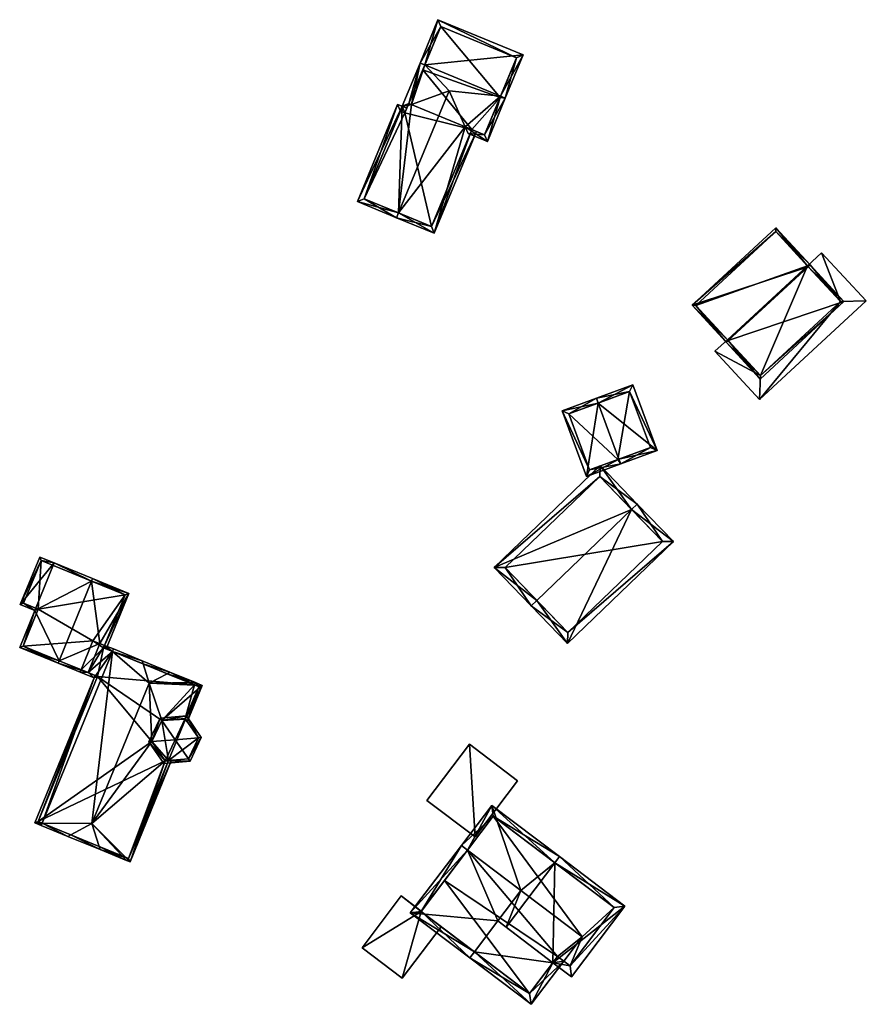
# Model space of a CAD drawing. Header units: inches. Extents: x 2523744 to 2528136, y 1148995 to 1152010.
# Tile 76 of 256: x 2524737 to 2524819, y 1151020 to 1151116. Entities that reach past the tile are written whole.
import ezdxf

# ---------------------------------------------------------------- set-up
doc = ezdxf.new("R2010")
doc.units = ezdxf.units.IN
doc.header["$MEASUREMENT"] = 0
doc.layers.add('Gebaeude Einzelhaus', color=10, linetype='Continuous')
doc.layers.add('Offenes Gebaeude', color=10, linetype='Continuous')

msp = doc.modelspace()

# ---------------------------------------------------------------- meshes
at = {"layer": 'Gebaeude Einzelhaus'}
mesh = msp.add_polyface(dxfattribs=at)
corners = [(2524775.091, 1151107.557, 466.176), (2524775.935, 1151111.578, 469.029), (2524774.2, 1151107.384, 465.822), (2524776.398, 1151111.386, 469.029), (2524774.764, 1151107.438, 466.01), (2524774.662, 1151107.193, 465.822), (2524778.761, 1151108.884, 468.034), (2524783.746, 1151108.345, 469.029), (2524780.315, 1151105.395, 466.176), (2524782.47, 1151103.961, 465.822), (2524780.612, 1151104.73, 465.822), (2524784.206, 1151108.155, 469.029), (2524785.946, 1151112.36, 465.822), (2524777.675, 1151115.783, 465.822), (2524782.199, 1151104.615, 466.176), (2524783.696, 1151108.224, 468.936), (2524774.854, 1151107.655, 466.176), (2524785.293, 1151112.089, 466.174), (2524777.946, 1151115.129, 466.175), (2524783.696, 1151108.224, 458.978), (2524782.199, 1151104.615, 458.978), (2524785.293, 1151112.089, 458.978), (2524777.946, 1151115.129, 458.978), (2524774.853, 1151107.655, 466.01), (2524776.206, 1151110.924, 458.978), (2524774.854, 1151107.655, 458.978), (2524780.951, 1151105.131, 465.715), (2524780.951, 1151105.131, 458.978)]
mesh.append_faces([[corners[k] for k in face] for face in [(15, 7, 11), (1, 18, 3), (17, 11, 7), (17, 12, 11), (1, 13, 18), (18, 13, 17), (17, 13, 12), (4, 16, 0), (16, 1, 3), (5, 2, 4), (4, 2, 16), (16, 2, 1), (10, 14, 9), (9, 14, 11), (11, 14, 15), (10, 8, 14), (3, 13, 1), (7, 12, 3), (3, 12, 13), (7, 11, 12), (7, 9, 11), (7, 8, 9), (9, 8, 10), (3, 6, 7), (7, 6, 8), (3, 0, 6), (0, 2, 4), (4, 2, 5), (3, 1, 0), (0, 1, 2)]], dxfattribs={"color": 13})
mesh.append_faces([[corners[k] for k in face] for face in [(19, 22, 21), (19, 24, 22), (19, 27, 24), (24, 27, 25), (19, 20, 27), (20, 26, 27), (20, 14, 26), (26, 14, 8), (23, 0, 16), (23, 24, 25), (23, 18, 24), (24, 18, 22), (16, 3, 23), (23, 3, 18), (18, 17, 22), (22, 17, 21), (15, 17, 7), (17, 19, 21), (15, 14, 17), (17, 14, 19), (19, 14, 20)]], dxfattribs={"color": 41})
mesh = msp.add_polyface(dxfattribs=at)
corners = [(2524773.851, 1151097.023, 468.034), (2524773.66, 1151096.561, 468.034), (2524777.319, 1151095.046, 465.379), (2524780.951, 1151105.131, 465.715), (2524781.414, 1151104.94, 465.379), (2524780.315, 1151105.395, 466.176), (2524778.761, 1151108.884, 468.034), (2524774.853, 1151107.655, 466.01), (2524776.398, 1151111.386, 466.011), (2524775.935, 1151111.578, 465.688), (2524774.2, 1151107.384, 465.688), (2524769.854, 1151098.135, 465.379), (2524773.758, 1151107.566, 465.379), (2524775.091, 1151107.557, 466.176), (2524777.048, 1151095.7, 465.715), (2524774.034, 1151106.913, 465.705), (2524770.508, 1151098.406, 465.702), (2524774.764, 1151107.438, 466.01), (2524774.471, 1151106.731, 466.01), (2524774.854, 1151107.655, 458.978), (2524774.471, 1151106.731, 458.978), (2524774.034, 1151106.913, 458.978), (2524770.508, 1151098.406, 458.978), (2524777.048, 1151095.7, 458.978), (2524780.951, 1151105.131, 458.978)]
mesh.append_faces([[corners[k] for k in face] for face in [(11, 16, 1), (1, 16, 0), (7, 9, 8), (15, 10, 18), (18, 10, 17), (17, 10, 7), (7, 10, 9), (11, 12, 16), (16, 12, 15), (15, 12, 10), (1, 14, 2), (2, 14, 4), (4, 14, 3), (1, 0, 14), (13, 0, 6), (0, 11, 1), (7, 10, 13), (13, 10, 0), (0, 10, 11), (11, 10, 12), (7, 9, 10), (7, 8, 9), (0, 5, 6), (0, 2, 5), (5, 2, 3), (3, 2, 4), (0, 1, 2)]], dxfattribs={"color": 13})
mesh.append_faces([[corners[k] for k in face] for face in [(20, 22, 21), (20, 23, 22), (19, 24, 20), (20, 24, 23), (23, 24, 14), (14, 24, 3), (0, 16, 14), (14, 16, 23), (23, 16, 22), (16, 21, 22), (16, 15, 21), (15, 20, 21), (15, 18, 20), (17, 20, 18), (17, 19, 20), (17, 7, 19)]], dxfattribs={"color": 41})
mesh = msp.add_polyface(dxfattribs=at)
corners = [(2524802.321, 1151088.061, 463.887), (2524805.642, 1151084.466, 466.752), (2524805.826, 1151084.636, 466.752), (2524813.586, 1151091.806, 466.752), (2524810.449, 1151095.57, 463.887), (2524813.77, 1151091.976, 466.752), (2524808.934, 1151080.903, 463.887), (2524817.062, 1151088.413, 463.887), (2524802.675, 1151088.047, 464.034), (2524810.435, 1151095.217, 464.033), (2524808.948, 1151081.257, 464.035), (2524816.709, 1151088.427, 464.035), (2524813.51, 1151091.889, 463.718), (2524810.435, 1151095.217, 452.451), (2524816.709, 1151088.427, 463.718), (2524813.51, 1151091.889, 452.451), (2524802.675, 1151088.047, 452.451), (2524805.749, 1151084.719, 463.718), (2524805.749, 1151084.719, 452.451), (2524808.948, 1151081.257, 463.718), (2524816.709, 1151088.427, 452.451), (2524808.948, 1151081.257, 452.451)]
mesh.append_faces([[corners[k] for k in face] for face in [(3, 9, 5), (11, 3, 5), (5, 9, 4), (7, 10, 11), (7, 11, 5), (6, 10, 7), (2, 10, 1), (8, 2, 1), (1, 10, 6), (9, 8, 0), (4, 9, 0), (0, 8, 1), (2, 7, 3), (3, 7, 5), (1, 6, 2), (2, 6, 7), (0, 3, 4), (4, 3, 5), (0, 2, 3), (0, 1, 2)]], dxfattribs={"color": 13})
mesh.append_faces([[corners[k] for k in face] for face in [(15, 16, 13), (15, 18, 16), (15, 21, 18), (15, 20, 21), (11, 10, 14), (14, 10, 19), (10, 17, 19), (17, 16, 18), (17, 8, 16), (10, 2, 17), (17, 2, 8), (8, 9, 16), (16, 9, 13), (13, 12, 15), (12, 11, 14), (12, 3, 11), (13, 9, 12), (12, 9, 3)]], dxfattribs={"color": 41})
mesh = msp.add_polyface(dxfattribs=at)
corners = [(2524816.709, 1151088.427, 463.718), (2524808.861, 1151078.899, 463.718), (2524819.227, 1151088.477, 463.718), (2524808.948, 1151081.257, 463.718), (2524804.527, 1151083.59, 463.718), (2524814.893, 1151093.167, 463.718), (2524813.51, 1151091.889, 463.718), (2524805.749, 1151084.719, 463.718), (2524814.893, 1151093.167, 452.451), (2524819.227, 1151088.477, 452.451), (2524813.51, 1151091.889, 452.451), (2524804.527, 1151083.59, 452.451), (2524805.749, 1151084.719, 452.451), (2524808.861, 1151078.899, 452.451), (2524816.709, 1151088.427, 452.451), (2524808.948, 1151081.257, 452.451)]
mesh.append_faces([[corners[k] for k in face] for face in [(4, 3, 7), (0, 5, 6), (0, 2, 5), (4, 1, 3), (3, 1, 0), (0, 1, 2)]], dxfattribs={"color": 13})
mesh.append_faces([[corners[k] for k in face] for face in [(8, 14, 10), (15, 11, 12), (14, 13, 15), (15, 13, 11), (8, 9, 14), (14, 9, 13), (2, 1, 9), (9, 1, 13), (1, 4, 13), (13, 4, 11), (11, 7, 12), (11, 4, 7), (6, 5, 10), (10, 5, 8), (5, 2, 8), (8, 2, 9)]], dxfattribs={"color": 41})
mesh = msp.add_polyface(dxfattribs=at)
corners = [(2524795.231, 1151073.127, 465.251), (2524795.404, 1151072.66, 465.251), (2524798.924, 1151073.964, 463.758), (2524793.215, 1151078.571, 465.251), (2524796.563, 1151080.344, 463.758), (2524793.041, 1151079.041, 465.251), (2524789.73, 1151077.815, 463.923), (2524792.091, 1151071.435, 463.923), (2524796.268, 1151079.701, 463.957), (2524790.373, 1151077.52, 464.111), (2524792.386, 1151072.078, 464.111), (2524798.281, 1151074.259, 463.957), (2524795.133, 1151073.091, 465.212), (2524795.133, 1151073.091, 458.678), (2524798.281, 1151074.259, 458.678), (2524796.268, 1151079.701, 458.678), (2524790.373, 1151077.52, 458.678), (2524792.386, 1151072.078, 458.678)]
mesh.append_faces([[corners[k] for k in face] for face in [(11, 8, 2), (0, 11, 1), (1, 10, 12), (12, 0, 1), (1, 11, 2), (7, 10, 1), (9, 10, 6), (6, 10, 7), (3, 9, 5), (8, 3, 5), (5, 9, 6), (2, 8, 4), (4, 8, 5), (3, 7, 0), (0, 7, 1), (5, 6, 3), (3, 6, 7), (3, 4, 5), (0, 2, 3), (3, 2, 4), (0, 1, 2)]], dxfattribs={"color": 13})
mesh.append_faces([[corners[k] for k in face] for face in [(13, 17, 16), (13, 16, 15), (13, 15, 14), (10, 17, 13), (10, 13, 12), (16, 17, 9), (9, 17, 10), (15, 16, 3), (3, 16, 9), (8, 15, 3), (14, 15, 11), (11, 15, 8), (13, 14, 11), (12, 13, 11), (12, 11, 0)]], dxfattribs={"color": 41})
mesh = msp.add_polyface(dxfattribs=at)
corners = [(2524796.459, 1151068.246, 468.379), (2524796.999, 1151068.766, 468.379), (2524793.404, 1151072.5, 464.729), (2524783.136, 1151062.611, 464.729), (2524787.272, 1151059.398, 468.379), (2524786.731, 1151058.878, 468.379), (2524800.514, 1151065.116, 464.729), (2524790.248, 1151055.228, 464.729), (2524793.384, 1151071.44, 465.257), (2524784.196, 1151062.591, 465.257), (2524790.268, 1151056.288, 465.269), (2524799.454, 1151065.136, 465.269), (2524799.454, 1151065.136, 458.678), (2524793.384, 1151071.44, 458.678), (2524784.196, 1151062.591, 458.678), (2524790.268, 1151056.288, 458.678)]
mesh.append_faces([[corners[k] for k in face] for face in [(0, 8, 1), (11, 0, 1), (6, 10, 11), (6, 11, 1), (7, 10, 6), (4, 10, 5), (9, 4, 5), (5, 10, 7), (8, 9, 3), (3, 9, 5), (1, 8, 2), (2, 8, 3), (7, 4, 5), (7, 0, 4), (7, 6, 0), (0, 6, 1), (0, 3, 4), (4, 3, 5), (0, 2, 3), (0, 1, 2)]], dxfattribs={"color": 13})
mesh.append_faces([[corners[k] for k in face] for face in [(12, 15, 14), (12, 14, 13), (11, 15, 12), (10, 15, 11), (14, 15, 4), (4, 15, 10), (9, 14, 4), (13, 14, 8), (8, 14, 9), (12, 13, 0), (0, 13, 8), (11, 12, 0)]], dxfattribs={"color": 41})
mesh = msp.add_polyface(dxfattribs=at)
corners = [(2524739.278, 1151037.788, 466.729), (2524741.755, 1151036.505, 469.108), (2524742.042, 1151036.658, 469.285), (2524739.183, 1151037.556, 466.729), (2524744.098, 1151037.759, 470.558), (2524746.09, 1151054.463, 466.729), (2524749.659, 1151051.37, 470.558), (2524749.072, 1151053.245, 469.486), (2524748.975, 1151053.555, 469.308), (2524746.185, 1151054.695, 466.729), (2524751.678, 1151052.451, 469.308), (2524751.391, 1151052.297, 469.486), (2524745.335, 1151055.042, 466.372), (2524744.88, 1151055.228, 466.181), (2524743.726, 1151052.404, 466.181), (2524742.959, 1151052.448, 465.899), (2524743.053, 1151052.678, 465.899), (2524744.318, 1151051.891, 466.469), (2524738.554, 1151037.814, 466.466), (2524744.891, 1151035.224, 469.108), (2524744.794, 1151035.534, 469.285), (2524747.464, 1151034.173, 466.729), (2524747.798, 1151034.036, 466.421), (2524753.183, 1151047.878, 466.635), (2524753.353, 1151047.632, 466.421), (2524754.786, 1151051.139, 466.421), (2524750.895, 1151047.749, 468.407), (2524753.145, 1151047.933, 466.683), (2524749.929, 1151045.708, 468.511), (2524751.212, 1151043.851, 466.893), (2524751.548, 1151043.877, 466.635), (2524751.828, 1151043.9, 466.421), (2524754.141, 1151051.444, 467.029), (2524745.24, 1151054.81, 466.372), (2524744.644, 1151052.028, 466.566), (2524738.88, 1151037.95, 466.563), (2524747.66, 1151034.363, 466.636), (2524754.465, 1151051.014, 466.635), (2524754.041, 1151051.215, 467.036), (2524740.818, 1151053.323, 467.737), (2524744.318, 1151051.891, 465.801), (2524740.912, 1151053.554, 467.737), (2524744.413, 1151052.123, 465.801), (2524747.67, 1151060.096, 465.801), (2524745.335, 1151055.042, 465.929), (2524744.076, 1151061.295, 467.737), (2524745.472, 1151054.715, 465.801), (2524745.24, 1151054.81, 465.929), (2524744.17, 1151061.526, 467.737), (2524740.45, 1151063.046, 465.746), (2524737.149, 1151058.999, 464.991), (2524738.56, 1151058.421, 465.746), (2524739.039, 1151063.623, 464.991), (2524737.098, 1151054.843, 465.746), (2524747.344, 1151059.96, 465.929), (2524739.175, 1151063.296, 465.115), (2524737.475, 1151059.135, 465.115), (2524738.886, 1151058.558, 465.87), (2524737.424, 1151054.979, 465.87), (2524744.644, 1151052.028, 460.235), (2524743.053, 1151052.678, 460.235), (2524738.88, 1151037.95, 460.235), (2524747.66, 1151034.363, 460.235), (2524751.548, 1151043.877, 460.235), (2524751.548, 1151043.877, 461.594), (2524753.183, 1151047.878, 460.235), (2524754.465, 1151051.014, 460.235), (2524754.041, 1151051.215, 460.235), (2524745.24, 1151054.81, 460.235), (2524745.335, 1151055.042, 460.235), (2524750.895, 1151047.749, 460.235), (2524749.929, 1151045.708, 460.235), (2524744.208, 1151055.503, 460.235), (2524753.145, 1151047.933, 460.235), (2524751.213, 1151043.85, 460.235), (2524747.344, 1151059.96, 460.235), (2524739.175, 1151063.296, 460.235), (2524737.475, 1151059.135, 460.235), (2524738.886, 1151058.558, 460.235), (2524737.424, 1151054.979, 460.235), (2524743.053, 1151052.679, 460.235)]
mesh.append_faces([[corners[k] for k in face] for face in [(51, 58, 53), (53, 58, 39), (39, 58, 41), (51, 57, 58), (50, 56, 51), (51, 56, 57), (52, 55, 50), (50, 55, 56), (49, 55, 52), (49, 45, 55), (48, 45, 49), (44, 46, 47), (54, 43, 44), (44, 43, 46), (54, 48, 43), (54, 45, 48), (40, 14, 42), (40, 39, 14), (14, 39, 41), (49, 45, 48), (41, 53, 39), (49, 51, 45), (45, 51, 41), (41, 51, 53), (52, 50, 49), (49, 50, 51), (45, 43, 48), (43, 44, 46), (46, 44, 47), (41, 13, 45), (45, 13, 43), (43, 13, 44), (41, 14, 13), (14, 40, 42), (41, 39, 14), (14, 39, 40), (10, 38, 11), (38, 32, 37), (38, 10, 32), (32, 25, 37), (22, 36, 31), (31, 36, 30), (24, 37, 25), (24, 23, 37), (36, 22, 21), (20, 36, 19), (19, 36, 21), (2, 1, 0), (1, 2, 19), (19, 2, 20), (3, 0, 1), (17, 35, 18), (18, 35, 3), (3, 35, 0), (17, 34, 35), (17, 14, 34), (17, 15, 14), (14, 15, 16), (9, 5, 12), (12, 5, 33), (8, 7, 5), (10, 7, 8), (10, 11, 7), (5, 9, 8), (6, 32, 11), (11, 32, 10), (32, 6, 25), (29, 22, 30), (30, 22, 31), (28, 4, 29), (29, 4, 22), (26, 6, 28), (28, 6, 4), (23, 25, 27), (27, 25, 26), (26, 25, 6), (23, 24, 25), (22, 4, 21), (20, 21, 4), (20, 19, 21), (2, 20, 4), (1, 19, 2), (2, 19, 20), (12, 5, 9), (0, 18, 3), (5, 17, 0), (0, 17, 18), (12, 14, 5), (5, 14, 17), (17, 14, 15), (15, 14, 16), (12, 13, 14), (11, 7, 6), (11, 10, 7), (7, 10, 8), (5, 8, 9), (5, 7, 8), (5, 6, 7), (0, 4, 5), (5, 4, 6), (0, 2, 4), (3, 1, 0), (0, 1, 2)]], dxfattribs={"color": 13})
mesh.append_faces([[corners[k] for k in face] for face in [(75, 78, 76), (76, 78, 77), (69, 72, 75), (75, 72, 78), (78, 72, 79), (79, 72, 80), (58, 16, 41), (41, 16, 14), (58, 80, 16), (58, 79, 80), (58, 57, 79), (79, 57, 78), (57, 56, 78), (78, 56, 77), (56, 55, 77), (77, 55, 76), (45, 75, 55), (55, 75, 76), (45, 54, 75), (44, 75, 54), (44, 69, 75), (61, 74, 62), (62, 74, 63), (61, 71, 74), (73, 66, 65), (70, 67, 73), (73, 67, 66), (68, 72, 69), (68, 60, 72), (61, 59, 71), (71, 59, 70), (70, 59, 67), (67, 59, 68), (68, 59, 60), (47, 44, 33), (33, 44, 12), (47, 69, 44), (47, 68, 69), (38, 7, 11), (38, 5, 7), (5, 47, 33), (5, 68, 47), (38, 67, 5), (5, 67, 68), (38, 37, 67), (67, 37, 66), (66, 37, 65), (65, 37, 23), (62, 64, 36), (36, 64, 30), (62, 63, 64), (0, 20, 2), (0, 36, 20), (0, 62, 36), (0, 61, 62), (0, 35, 61), (35, 59, 61), (35, 34, 59), (14, 59, 34), (14, 16, 59), (59, 16, 60), (13, 12, 44)]], dxfattribs={"color": 41})
mesh = msp.add_polyface(dxfattribs=at)
corners = [(2524751.212, 1151043.851, 469.35), (2524749.64, 1151045.684, 468.997), (2524751.088, 1151043.589, 468.997), (2524749.929, 1151045.708, 469.349), (2524751.213, 1151043.85, 469.348), (2524752.179, 1151045.89, 472.094), (2524750.73, 1151047.986, 468.997), (2524750.895, 1151047.749, 469.347), (2524753.462, 1151044.033, 469.349), (2524753.626, 1151043.795, 468.997), (2524753.463, 1151044.033, 469.347), (2524754.718, 1151046.098, 468.997), (2524754.43, 1151046.075, 469.348), (2524753.269, 1151048.193, 468.997), (2524753.145, 1151047.933, 469.347), (2524751.212, 1151043.851, 466.893), (2524751.548, 1151043.877, 466.635), (2524751.548, 1151043.877, 461.594), (2524751.548, 1151043.877, 460.235), (2524753.463, 1151044.033, 460.235), (2524754.43, 1151046.075, 460.235), (2524753.183, 1151047.878, 466.635), (2524753.183, 1151047.878, 460.235), (2524753.145, 1151047.933, 466.683), (2524750.895, 1151047.749, 468.407), (2524749.929, 1151045.708, 468.511), (2524749.929, 1151045.708, 460.235), (2524751.213, 1151043.85, 460.235), (2524750.895, 1151047.749, 460.235), (2524753.145, 1151047.933, 460.235)]
mesh.append_faces([[corners[k] for k in face] for face in [(6, 7, 3), (13, 7, 6), (13, 14, 7), (14, 13, 12), (12, 13, 11), (12, 11, 10), (10, 11, 9), (2, 0, 4), (10, 9, 8), (8, 9, 4), (4, 9, 2), (1, 3, 0), (6, 3, 1), (1, 0, 2), (13, 7, 14), (14, 7, 5), (13, 6, 7), (12, 14, 5), (11, 13, 12), (12, 13, 14), (10, 12, 8), (8, 12, 5), (9, 11, 10), (10, 11, 12), (4, 8, 0), (0, 8, 5), (2, 9, 4), (4, 9, 8), (8, 9, 10), (7, 3, 5), (7, 6, 3), (3, 6, 1), (3, 0, 5), (0, 2, 4), (3, 1, 0), (0, 1, 2)]], dxfattribs={"color": 13})
mesh.append_faces([[corners[k] for k in face] for face in [(22, 28, 29), (22, 18, 28), (28, 18, 26), (26, 18, 27), (22, 20, 18), (18, 20, 19), (24, 25, 7), (7, 25, 3), (0, 25, 4), (4, 25, 15), (0, 3, 25), (7, 14, 24), (24, 14, 23), (14, 21, 23), (21, 20, 22), (14, 12, 21), (21, 12, 20), (12, 10, 20), (20, 10, 19), (17, 19, 10), (17, 18, 19), (17, 10, 8), (8, 16, 17), (8, 15, 16), (8, 4, 15)]], dxfattribs={"color": 41})
mesh = msp.add_polyface(dxfattribs=at)
corners = [(2524781.208, 1151025.31, 468.76), (2524774.986, 1151029.078, 465.144), (2524780.756, 1151024.712, 468.76), (2524783.473, 1151028.301, 468.76), (2524780.546, 1151035.181, 465.519), (2524779.948, 1151035.634, 465.144), (2524785.718, 1151031.267, 468.76), (2524786.712, 1151020.204, 465.07), (2524788.832, 1151024.246, 465.44), (2524789.881, 1151024.391, 465.07), (2524789.284, 1151024.843, 465.44), (2524776.037, 1151029.223, 465.519), (2524786.567, 1151021.255, 465.44), (2524782.888, 1151039.518, 465.144), (2524784.284, 1151027.688, 469.268), (2524789.016, 1151033.94, 469.268), (2524789.468, 1151034.537, 469.268), (2524788.832, 1151024.246, 466.312), (2524790.628, 1151022.886, 465.144), (2524795.813, 1151029.736, 465.144), (2524790.483, 1151023.936, 465.532), (2524794.762, 1151029.591, 465.533), (2524789.284, 1151024.843, 466.312), (2524783.033, 1151038.467, 465.519), (2524776.056, 1151029.248, 464.405), (2524776.037, 1151029.223, 455.925), (2524776.037, 1151029.223, 464.405), (2524778.301, 1151032.215, 455.925), (2524776.056, 1151029.248, 464.505), (2524776.037, 1151029.223, 464.505), (2524780.546, 1151035.181, 455.925), (2524777.999, 1151027.738, 464.19), (2524786.567, 1151021.255, 455.925), (2524777.999, 1151027.738, 464.29), (2524789.284, 1151024.843, 455.925), (2524789.881, 1151024.391, 455.925), (2524791.674, 1151026.759, 455.925), (2524790.483, 1151023.936, 455.925), (2524794.762, 1151029.591, 455.925), (2524783.033, 1151038.467, 455.925)]
mesh.append_faces([[corners[k] for k in face] for face in [(13, 23, 5), (5, 23, 4), (13, 16, 23), (23, 16, 15), (19, 21, 16), (16, 21, 15), (22, 20, 17), (17, 20, 18), (18, 20, 19), (19, 20, 21), (17, 15, 14), (17, 19, 15), (15, 19, 16), (17, 18, 19), (13, 15, 16), (13, 6, 15), (15, 6, 14), (14, 6, 3), (13, 4, 6), (13, 5, 4), (12, 2, 0), (12, 7, 2), (10, 9, 8), (8, 9, 12), (12, 9, 7), (2, 11, 0), (11, 5, 4), (2, 1, 11), (11, 1, 5), (0, 8, 3), (8, 9, 10), (0, 7, 8), (8, 7, 9), (0, 2, 7), (4, 3, 6), (5, 1, 4), (4, 1, 3), (3, 1, 0), (0, 1, 2)]], dxfattribs={"color": 13})
mesh.append_faces([[corners[k] for k in face] for face in [(35, 36, 37), (37, 36, 38), (38, 36, 39), (39, 36, 30), (23, 39, 4), (4, 39, 30), (15, 39, 23), (15, 38, 39), (15, 21, 38), (21, 20, 38), (38, 20, 37), (22, 9, 20), (20, 9, 37), (37, 9, 35), (22, 10, 9), (17, 10, 22), (17, 8, 10), (14, 8, 17), (14, 3, 8), (27, 32, 25), (35, 34, 36), (36, 34, 30), (30, 34, 27), (27, 34, 32), (10, 34, 9), (9, 34, 35), (8, 34, 10), (12, 32, 8), (8, 32, 34), (25, 31, 26), (33, 11, 29), (31, 0, 33), (33, 0, 11), (31, 12, 0), (25, 32, 31), (31, 32, 12), (27, 4, 30), (4, 28, 11), (11, 28, 29), (27, 24, 4), (4, 24, 28), (27, 25, 24), (24, 25, 26)]], dxfattribs={"color": 41})
at = {"layer": 'Offenes Gebaeude'}
mesh = msp.add_polyface(dxfattribs=at)
corners = [(2524780.719, 1151045.445, 464.717), (2524781.276, 1151036.461, 464.197), (2524785.396, 1151041.905, 464.197), (2524776.598, 1151040.001, 464.717), (2524780.719, 1151045.445, 464.617), (2524785.396, 1151041.905, 464.097), (2524776.598, 1151040.001, 464.617), (2524781.276, 1151036.461, 464.097)]
mesh.append_faces([[corners[k] for k in face] for face in [(3, 1, 0), (0, 1, 2)]], dxfattribs={"color": 13})
mesh.append_faces([[corners[k] for k in face] for face in [(4, 7, 6), (5, 7, 4), (2, 7, 5), (1, 7, 2), (6, 7, 1), (3, 6, 1), (4, 6, 0), (0, 6, 3), (5, 4, 2), (2, 4, 0)]], dxfattribs={"color": 41})
mesh = msp.add_polyface(dxfattribs=at)
corners = [(2524774.214, 1151022.737, 464.29), (2524777.999, 1151027.738, 464.29), (2524776.037, 1151029.223, 464.505), (2524774.114, 1151030.718, 464.717), (2524776.056, 1151029.248, 464.505), (2524770.31, 1151025.692, 464.717), (2524770.31, 1151025.692, 464.617), (2524774.114, 1151030.718, 464.617), (2524774.214, 1151022.737, 464.19), (2524777.999, 1151027.738, 464.19), (2524776.056, 1151029.248, 464.405), (2524776.037, 1151029.223, 464.405)]
mesh.append_faces([[corners[k] for k in face] for face in [(0, 2, 5), (5, 2, 3), (3, 2, 4), (0, 1, 2)]], dxfattribs={"color": 13})
mesh.append_faces([[corners[k] for k in face] for face in [(8, 11, 9), (11, 7, 10), (8, 6, 11), (11, 6, 7), (7, 4, 10), (7, 3, 4), (8, 9, 0), (0, 9, 1), (0, 6, 8), (0, 5, 6), (5, 3, 6), (6, 3, 7)]], dxfattribs={"color": 41})

doc.saveas('drawing.dxf')
